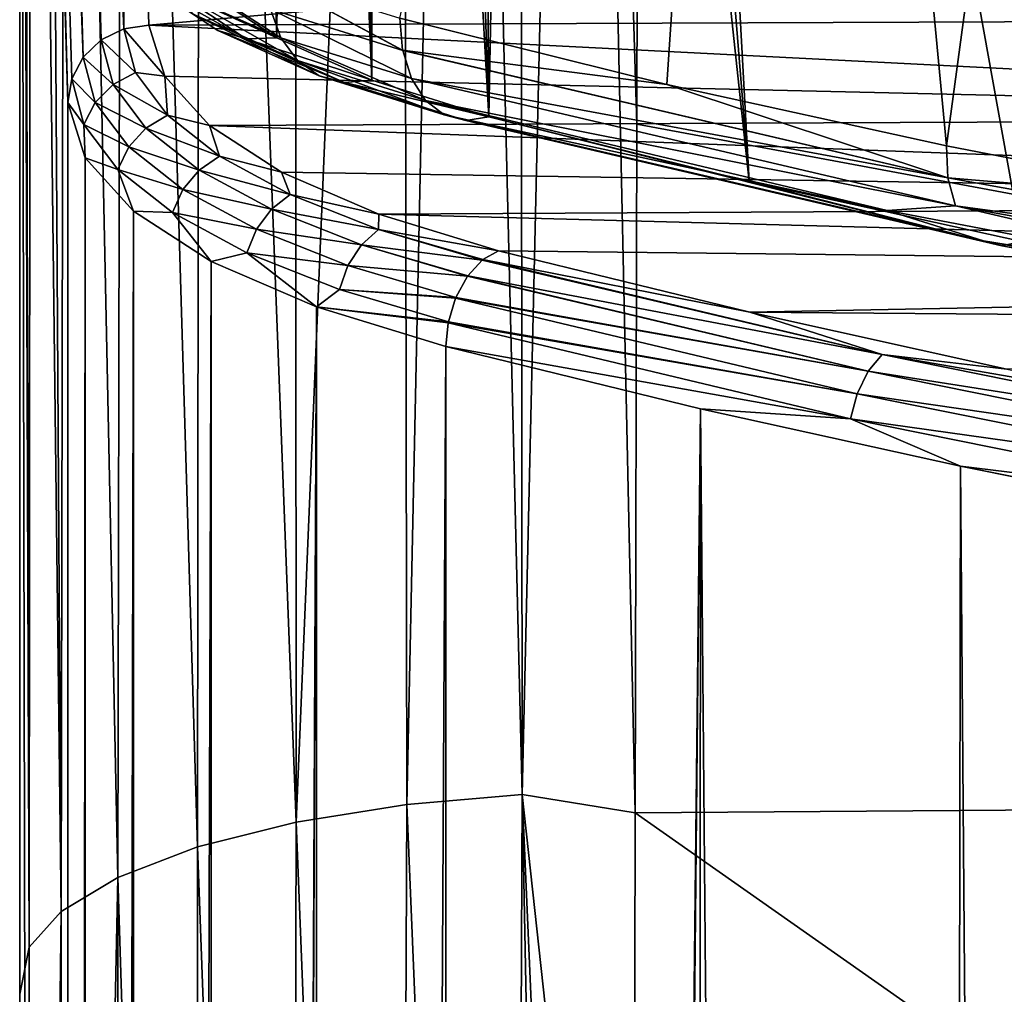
# Model space of a CAD drawing. Header units: metres. Extents: x -24 to 24, y -256 to 25.
# Tile 181 of 256: x -15.48 to -11.83, y -118.2 to -114.59. Entities that reach past the tile are written whole.
import ezdxf

# ---------------------------------------------------------------- set-up
doc = ezdxf.new("R2010")
doc.units = ezdxf.units.M
doc.layers.add('solid_DOMO_KURZ_SW0002', color=7, linetype='CONTINUOUS')

msp = doc.modelspace()

# ---------------------------------------------------------------- linework, layer by layer
at = {"layer": 'solid_DOMO_KURZ_SW0002'}
for points in [[(-13.796754, -107.52002, 136.522141), (-13.983221, -107.543343, 136.448181), (-13.743086, -114.950241, 112.956482)], [(-13.602165, -107.50312, 136.575745), (-13.796754, -107.52002, 136.522141), (-13.743086, -114.950241, 112.956482)], [(-13.602165, -107.50312, 136.575745), (-13.743086, -114.950241, 112.956482), (-12.7791, -115.190109, 112.19574)], [(-13.402223, -107.492867, 136.608261), (-13.602165, -107.50312, 136.575745), (-12.7791, -115.190109, 112.19574)], [(-13.402223, -107.492867, 136.608261), (-12.7791, -115.190109, 112.19574), (-13.2, -107.48941, 136.619217)], [(-12.7791, -115.190109, 112.19574), (-11.768211, -115.412384, 111.490768), (-13.2, -107.48941, 136.619217)], [(-11.63857, -111.844856, 122.805511), (-13.2, -107.48941, 136.619217), (-11.768211, -115.412384, 111.490768)], [(-13.983221, -107.543343, 136.448181), (-14.159671, -107.572754, 136.354889), (-13.743086, -114.950241, 112.956482)], [(-14.159671, -107.572754, 136.354889), (-14.324154, -107.607956, 136.24324), (-14.176638, -114.814407, 113.387306)], [(-14.159671, -107.572754, 136.354889), (-14.176638, -114.814407, 113.387306), (-13.743086, -114.950241, 112.956482)], [(-14.324154, -107.607956, 136.24324), (-14.474694, -107.648529, 136.114563), (-14.176638, -114.814407, 113.387306)], [(-14.474694, -107.648529, 136.114563), (-14.609216, -107.693932, 135.970566), (-14.529006, -114.65789, 113.883705)], [(-14.474694, -107.648529, 136.114563), (-14.529006, -114.65789, 113.883705), (-14.176638, -114.814407, 113.387306)], [(-14.609216, -107.693932, 135.970566), (-14.725918, -107.743591, 135.81308), (-14.529006, -114.65789, 113.883705)], [(-14.725918, -107.743591, 135.81308), (-14.788196, -114.485695, 114.42984), (-14.529006, -114.65789, 113.883705)], [(-13.619507, -117.46067, 140.393982), (-13.404278, -108.100426, 137.3293), (-13.628305, -108.109879, 137.297485)], [(-13.619507, -117.46067, 140.393982), (-13.201146, -117.528282, 140.46048), (-13.404278, -108.100426, 137.3293)], [(-13.195408, -114.976723, 139.619736), (-13.180354, -108.096245, 137.340027), (-13.404278, -108.100426, 137.3293)], [(-13.201146, -117.528282, 140.46048), (-13.195408, -114.976723, 139.619736), (-13.404278, -108.100426, 137.3293)], [(0.000321, -117.433685, 140.489746), (-13.180354, -108.096245, 137.340027), (-13.195408, -114.976723, 139.619736)], [(0.000321, -117.433685, 140.489746), (-6.3017, -108.096252, 137.340027), (-13.180354, -108.096245, 137.340027)], [(-14.047053, -117.497726, 140.2724), (-13.848622, -108.126389, 137.244781), (-14.06244, -108.149643, 137.171677)], [(-14.047053, -117.497726, 140.2724), (-13.619507, -117.46067, 140.393982), (-13.848622, -108.126389, 137.244781)], [(-13.619507, -117.46067, 140.393982), (-13.628305, -108.109879, 137.297485), (-13.848622, -108.126389, 137.244781)], [(-14.457411, -117.562981, 140.065018), (-14.06244, -108.149643, 137.171677), (-14.462261, -108.214645, 136.967148)], [(-14.457411, -117.562981, 140.065018), (-14.047053, -117.497726, 140.2724), (-14.06244, -108.149643, 137.171677)], [(-14.457411, -117.562981, 140.065018), (-14.462261, -108.214645, 136.967148), (-14.812182, -108.30204, 136.691711)], [(-14.822534, -117.654732, 139.777008), (-14.812182, -108.30204, 136.691711), (-15.098558, -108.408554, 136.356186)], [(-14.822534, -117.654732, 139.777008), (-14.457411, -117.562981, 140.065018), (-14.812182, -108.30204, 136.691711)], [(-15.117813, -117.767792, 139.424164), (-15.098558, -108.408554, 136.356186), (-15.310239, -108.529999, 135.973572)], [(-15.117813, -117.767792, 139.424164), (-14.822534, -117.654732, 139.777008), (-15.098558, -108.408554, 136.356186)], [(-15.327296, -117.894348, 139.030319), (-15.310239, -108.529999, 135.973572), (-15.38537, -108.594864, 135.769226)], [(-15.356194, -108.566658, 135.056091), (-15.272485, -108.525749, 135.043961), (-15.095516, -114.62429, 115.701874)], [(-15.327296, -117.894348, 139.030319), (-15.117813, -117.767792, 139.424164), (-15.310239, -108.529999, 135.973572)], [(-15.272485, -108.525749, 135.043961), (-15.1798, -108.511551, 135.040176), (-15.095516, -114.62429, 115.701874)], [(-15.095516, -114.62429, 115.701874), (-15.1798, -108.511551, 135.040176), (-15.091898, -111.540451, 125.433723)], [(-12.663804, -108.537285, 109.393723), (-13.083748, -114.830498, 111.666626), (-14.073235, -114.584885, 112.447563)], [(-12.663804, -108.537285, 109.393723), (-12.047722, -115.05793, 110.944298), (-13.083748, -114.830498, 111.666626)], [(-12.663804, -108.537285, 109.393723), (-11.211205, -108.861351, 108.465073), (-12.047722, -115.05793, 110.944298)], [(-15.422603, -108.630219, 135.075516), (-15.356194, -108.566658, 135.056091), (-15.179219, -114.665199, 115.714005)], [(-15.356194, -108.566658, 135.056091), (-15.095516, -114.62429, 115.701874), (-15.179219, -114.665199, 115.714005)], [(-15.327296, -117.894348, 139.030319), (-15.38537, -108.594864, 135.769226), (-15.438984, -108.661659, 135.558807)], [(-15.465194, -108.710205, 135.100357), (-15.422603, -108.630219, 135.075516), (-15.245621, -114.728767, 115.733437)], [(-15.422603, -108.630219, 135.075516), (-15.179219, -114.665199, 115.714005), (-15.245621, -114.728767, 115.733437)], [(-15.446367, -118.02562, 138.622131), (-15.438984, -108.661659, 135.558807), (-15.470557, -108.729729, 135.344376)], [(-15.446367, -118.02562, 138.622131), (-15.327296, -117.894348, 139.030319), (-15.438984, -108.661659, 135.558807)], [(-15.479791, -108.798409, 135.128021), (-15.465194, -108.710205, 135.100357), (-15.302803, -114.896942, 115.785942)], [(-15.465194, -108.710205, 135.100357), (-15.245621, -114.728767, 115.733437), (-15.288208, -114.808746, 115.75827)], [(-15.465194, -108.710205, 135.100357), (-15.288208, -114.808746, 115.75827), (-15.302803, -114.896942, 115.785942)], [(-15.446367, -118.02562, 138.622131), (-15.470557, -108.729729, 135.344376), (-15.479791, -108.798409, 135.128021)], [(-15.481008, -118.20076, 138.238831), (-15.479791, -108.798409, 135.128021), (-15.302803, -203.837662, 143.828842)], [(-15.446367, -118.02562, 138.622131), (-15.479791, -108.798409, 135.128021), (-15.481008, -118.20076, 138.238831)], [(-15.302803, -203.837662, 143.828842), (-15.479791, -108.798409, 135.128021), (-15.302803, -114.896942, 115.785942)], [(-11.211205, -108.861351, 108.465073), (-10.969471, -115.266197, 110.283493), (-12.047722, -115.05793, 110.944298)], [(-15.095516, -114.62429, 115.701874), (-15.091898, -111.540451, 125.433723), (-15.002814, -114.610039, 115.698227)], [(-10.178332, -114.181198, 117.058334), (-15.002814, -114.610039, 115.698227), (-15.091898, -111.540451, 125.433723)], [(-10.178332, -114.181198, 117.058334), (-9.297755, -114.587685, 115.769142), (-15.002814, -114.610039, 115.698227)], [(-14.747423, -114.6306, 113.746971), (-15.024068, -114.446793, 114.330101), (-15.121735, -114.381279, 114.273216)], [(-14.83785, -114.569855, 113.674774), (-14.747423, -114.6306, 113.746971), (-15.121735, -114.381279, 114.273216)], [(-14.513608, -114.657265, 113.051933), (-14.907177, -114.482552, 113.606575), (-14.950669, -114.374649, 113.547043)], [(-14.552328, -114.551399, 112.98571), (-14.513608, -114.657265, 113.051933), (-14.950669, -114.374649, 113.547043)], [(-14.642076, -114.660629, 113.818237), (-14.910301, -114.482407, 114.383522), (-15.024068, -114.446793, 114.330101)], [(-14.747423, -114.6306, 113.746971), (-14.642076, -114.660629, 113.818237), (-15.024068, -114.446793, 114.330101)], [(-14.06249, -114.703285, 112.497704), (-14.565365, -114.430923, 112.936668), (-14.073235, -114.584885, 112.447563)], [(-14.062196, -114.704803, 112.498535), (-14.565365, -114.430923, 112.936668), (-14.06249, -114.703285, 112.497704)], [(-14.552328, -114.551399, 112.98571), (-14.565365, -114.430923, 112.936668), (-14.062196, -114.704803, 112.498535)], [(-14.910301, -114.482407, 114.383522), (-14.529006, -114.65789, 113.883705), (-14.788196, -114.485695, 114.42984)], [(-14.642076, -114.660629, 113.818237), (-14.529006, -114.65789, 113.883705), (-14.910301, -114.482407, 114.383522)], [(-14.45185, -114.741264, 113.130798), (-14.83785, -114.569855, 113.674774), (-14.907177, -114.482552, 113.606575)], [(-14.513608, -114.657265, 113.051933), (-14.45185, -114.741264, 113.130798), (-14.907177, -114.482552, 113.606575)], [(-14.552328, -114.551399, 112.98571), (-14.062196, -114.704803, 112.498535), (-14.029781, -114.807907, 112.569702)], [(-14.552328, -114.551399, 112.98571), (-14.029781, -114.807907, 112.569702), (-14.513608, -114.657265, 113.051933)], [(-9.297755, -114.587685, 115.769142), (-8.238894, -114.953682, 114.608345), (-15.002814, -114.610039, 115.698227)], [(-14.371278, -114.797668, 113.216927), (-14.747423, -114.6306, 113.746971), (-14.83785, -114.569855, 113.674774)], [(-14.45185, -114.741264, 113.130798), (-14.371278, -114.797668, 113.216927), (-14.83785, -114.569855, 113.674774)], [(-14.06249, -114.703285, 112.497704), (-14.073235, -114.584885, 112.447563), (-13.083748, -114.830498, 111.666626)], [(-15.179219, -114.665199, 115.714005), (-15.095516, -114.62429, 115.701874), (-15.052413, -114.786072, 115.188751)], [(-15.095516, -114.62429, 115.701874), (-15.002814, -114.610039, 115.698227), (-14.943475, -114.799026, 115.098839)], [(-15.052413, -114.786072, 115.188751), (-15.095516, -114.62429, 115.701874), (-14.943475, -114.799026, 115.098839)], [(-8.238894, -114.953682, 114.608345), (-14.943475, -114.799026, 115.098839), (-15.002814, -114.610039, 115.698227)], [(-14.277399, -114.822624, 113.30442), (-14.642076, -114.660629, 113.818237), (-14.747423, -114.6306, 113.746971)], [(-14.371278, -114.797668, 113.216927), (-14.277399, -114.822624, 113.30442), (-14.747423, -114.6306, 113.746971)], [(-15.245621, -114.728767, 115.733437), (-15.179219, -114.665199, 115.714005), (-15.135165, -114.830559, 115.18956)], [(-15.135165, -114.830559, 115.18956), (-15.179219, -114.665199, 115.714005), (-15.052413, -114.786072, 115.188751)], [(-14.642076, -114.660629, 113.818237), (-14.176638, -114.814407, 113.387306), (-14.529006, -114.65789, 113.883705)], [(-14.277399, -114.822624, 113.30442), (-14.176638, -114.814407, 113.387306), (-14.642076, -114.660629, 113.818237)], [(-14.513608, -114.657265, 113.051933), (-14.029781, -114.807907, 112.569702), (-13.977349, -114.889519, 112.657967)], [(-14.513608, -114.657265, 113.051933), (-13.977349, -114.889519, 112.657967), (-14.45185, -114.741264, 113.130798)], [(-14.06249, -114.703285, 112.497704), (-13.083748, -114.830498, 111.666626), (-12.042847, -115.175926, 110.99868)], [(-14.062196, -114.704803, 112.498535), (-14.06249, -114.703285, 112.497704), (-12.042847, -115.175926, 110.99868)], [(-14.062196, -114.704803, 112.498535), (-12.042847, -115.175926, 110.99868), (-14.029781, -114.807907, 112.569702)], [(-15.288208, -114.808746, 115.75827), (-15.245621, -114.728767, 115.733437), (-15.200812, -114.896957, 115.200012)], [(-15.200812, -114.896957, 115.200012), (-15.245621, -114.728767, 115.733437), (-15.135165, -114.830559, 115.18956)], [(-14.45185, -114.741264, 113.130798), (-13.977349, -114.889519, 112.657967), (-13.9088, -114.942497, 112.756416)], [(-14.45185, -114.741264, 113.130798), (-13.9088, -114.942497, 112.756416), (-14.371278, -114.797668, 113.216927)], [(-15.302803, -114.896942, 115.785942), (-15.288208, -114.808746, 115.75827), (-15.242915, -114.978752, 115.219078)], [(-15.242915, -114.978752, 115.219078), (-15.288208, -114.808746, 115.75827), (-15.200812, -114.896957, 115.200012)], [(-15.135165, -114.830559, 115.18956), (-15.052413, -114.786072, 115.188751), (-14.933373, -114.944382, 114.686661)], [(-14.933373, -114.944382, 114.686661), (-15.052413, -114.786072, 115.188751), (-14.943475, -114.799026, 115.098839)], [(-8.238894, -114.953682, 114.608345), (-14.777963, -114.982399, 114.517265), (-14.943475, -114.799026, 115.098839)], [(-14.933373, -114.944382, 114.686661), (-14.943475, -114.799026, 115.098839), (-14.777963, -114.982399, 114.517265)], [(-14.371278, -114.797668, 113.216927), (-13.9088, -114.942497, 112.756416), (-13.82885, -114.963203, 112.858292)], [(-14.371278, -114.797668, 113.216927), (-13.82885, -114.963203, 112.858292), (-14.277399, -114.822624, 113.30442)], [(-14.277399, -114.822624, 113.30442), (-13.743086, -114.950241, 112.956482), (-14.176638, -114.814407, 113.387306)], [(-14.029781, -114.807907, 112.569702), (-12.014818, -115.279457, 111.07415), (-13.977349, -114.889519, 112.657967)], [(-12.042847, -115.175926, 110.99868), (-12.014818, -115.279457, 111.07415), (-14.029781, -114.807907, 112.569702)], [(-15.200812, -114.896957, 115.200012), (-15.135165, -114.830559, 115.18956), (-15.013498, -114.992363, 114.676384)], [(-15.013498, -114.992363, 114.676384), (-15.135165, -114.830559, 115.18956), (-14.933373, -114.944382, 114.686661)], [(-14.277399, -114.822624, 113.30442), (-13.82885, -114.963203, 112.858292), (-13.743086, -114.950241, 112.956482)], [(-12.042847, -115.175926, 110.99868), (-13.083748, -114.830498, 111.666626), (-12.047722, -115.05793, 110.944298)], [(-13.977349, -114.889519, 112.657967), (-12.267938, -115.296669, 111.366646), (-13.9088, -114.942497, 112.756416)], [(-12.014818, -115.279457, 111.07415), (-12.267938, -115.296669, 111.366646), (-13.977349, -114.889519, 112.657967)], [(-15.238584, -115.101364, 115.137589), (-15.302803, -114.896942, 115.785942), (-15.242915, -114.978752, 115.219078)], [(-15.302803, -203.837662, 143.828842), (-15.302803, -114.896942, 115.785942), (-15.238584, -115.101364, 115.137589)], [(-15.242915, -114.978752, 115.219078), (-15.200812, -114.896957, 115.200012), (-15.077062, -115.061531, 114.678047)], [(-15.077062, -115.061531, 114.678047), (-15.200812, -114.896957, 115.200012), (-15.013498, -114.992363, 114.676384)], [(-15.013498, -114.992363, 114.676384), (-14.933373, -114.944382, 114.686661), (-14.740808, -115.096008, 114.205772)], [(-14.740808, -115.096008, 114.205772), (-14.933373, -114.944382, 114.686661), (-14.777963, -114.982399, 114.517265)], [(-8.238894, -114.953682, 114.608345), (-7.02201, -115.272194, 113.598152), (-14.777963, -114.982399, 114.517265)], [(-13.9088, -114.942497, 112.756416), (-11.911147, -115.409996, 111.273712), (-13.82885, -114.963203, 112.858292)], [(-12.267938, -115.296669, 111.366646), (-11.911147, -115.409996, 111.273712), (-13.9088, -114.942497, 112.756416)], [(-13.82885, -114.963203, 112.858292), (-11.842637, -115.428024, 111.384079), (-13.743086, -114.950241, 112.956482)], [(-11.911147, -115.409996, 111.273712), (-11.842637, -115.428024, 111.384079), (-13.82885, -114.963203, 112.858292)], [(-11.842637, -115.428024, 111.384079), (-12.7791, -115.190109, 112.19574), (-13.743086, -114.950241, 112.956482)], [(-15.117827, -115.145103, 114.691475), (-15.242915, -114.978752, 115.219078), (-15.077062, -115.061531, 114.678047)], [(-15.238584, -115.101364, 115.137589), (-15.242915, -114.978752, 115.219078), (-15.117827, -115.145103, 114.691475)], [(-15.077062, -115.061531, 114.678047), (-15.013498, -114.992363, 114.676384), (-14.816684, -115.147331, 114.184883)], [(-14.816684, -115.147331, 114.184883), (-15.013498, -114.992363, 114.676384), (-14.740808, -115.096008, 114.205772)], [(-7.02201, -115.272194, 113.598152), (-14.511091, -115.154633, 113.971008), (-14.777963, -114.982399, 114.517265)], [(-14.740808, -115.096008, 114.205772), (-14.777963, -114.982399, 114.517265), (-14.511091, -115.154633, 113.971008)], [(0.000321, -117.433685, 140.489746), (-13.195408, -114.976723, 139.619736), (-13.201146, -117.528282, 140.46048)], [(-15.117827, -115.145103, 114.691475), (-15.077062, -115.061531, 114.678047), (-14.876875, -115.219154, 114.178123)], [(-14.876875, -115.219154, 114.178123), (-15.077062, -115.061531, 114.678047), (-14.816684, -115.147331, 114.184883)], [(-12.042847, -115.175926, 110.99868), (-12.047722, -115.05793, 110.944298), (-10.969471, -115.266197, 110.283493)], [(-15.240349, -204.039139, 143.189835), (-15.302803, -203.837662, 143.828842), (-15.238584, -115.101364, 115.137589)], [(-15.238585, -204.042084, 143.180496), (-15.240349, -204.039139, 143.189835), (-15.238584, -115.101364, 115.137589)], [(-15.238585, -204.042084, 143.180496), (-15.238584, -115.101364, 115.137589), (-15.059672, -115.29953, 114.509102)], [(-15.059672, -115.29953, 114.509102), (-15.238584, -115.101364, 115.137589), (-15.117827, -115.145103, 114.691475)], [(-14.816684, -115.147331, 114.184883), (-14.740808, -115.096008, 114.205772), (-14.478618, -115.237877, 113.755821)], [(-14.478618, -115.237877, 113.755821), (-14.740808, -115.096008, 114.205772), (-14.511091, -115.154633, 113.971008)], [(-14.915479, -115.304436, 114.18615), (-15.117827, -115.145103, 114.691475), (-14.876875, -115.219154, 114.178123)], [(-15.059672, -115.29953, 114.509102), (-15.117827, -115.145103, 114.691475), (-14.915479, -115.304436, 114.18615)], [(-14.876875, -115.219154, 114.178123), (-14.816684, -115.147331, 114.184883), (-14.548706, -115.292328, 113.724998)], [(-14.548706, -115.292328, 113.724998), (-14.816684, -115.147331, 114.184883), (-14.478618, -115.237877, 113.755821)], [(-7.02201, -115.272194, 113.598152), (-14.150673, -115.310692, 113.476051), (-14.511091, -115.154633, 113.971008)], [(-14.478618, -115.237877, 113.755821), (-14.511091, -115.154633, 113.971008), (-14.150673, -115.310692, 113.476051)], [(-12.042847, -115.175926, 110.99868), (-10.969471, -115.266197, 110.283493), (-9.849722, -115.572433, 109.741127)], [(-12.042847, -115.175926, 110.99868), (-9.849722, -115.572433, 109.741127), (-12.014818, -115.279457, 111.07415)], [(-14.915479, -115.304436, 114.18615), (-14.876875, -115.219154, 114.178123), (-14.604306, -115.366638, 113.710365)], [(-14.604306, -115.366638, 113.710365), (-14.876875, -115.219154, 114.178123), (-14.548706, -115.292328, 113.724998)], [(-11.842637, -115.428024, 111.384079), (-11.768211, -115.412384, 111.490768), (-12.7791, -115.190109, 112.19574)], [(-14.548706, -115.292328, 113.724998), (-14.478618, -115.237877, 113.755821), (-14.152111, -115.367119, 113.345917)], [(-14.152111, -115.367119, 113.345917), (-14.478618, -115.237877, 113.755821), (-14.150673, -115.310692, 113.476051)], [(-14.604306, -115.366638, 113.710365), (-14.548706, -115.292328, 113.724998), (-14.214993, -115.424423, 113.306053)], [(-14.214993, -115.424423, 113.306053), (-14.548706, -115.292328, 113.724998), (-14.152111, -115.367119, 113.345917)], [(-7.02201, -115.272194, 113.598152), (-5.670538, -115.537086, 112.758018), (-14.150673, -115.310692, 113.476051)], [(-12.014818, -115.279457, 111.07415), (-10.428693, -115.648903, 110.249504), (-12.267938, -115.296669, 111.366646)], [(-12.014818, -115.279457, 111.07415), (-9.826796, -115.675041, 109.819527), (-10.428693, -115.648903, 110.249504)], [(-9.849722, -115.572433, 109.741127), (-9.826796, -115.675041, 109.819527), (-12.014818, -115.279457, 111.07415)], [(-15.06117, -204.239014, 142.555923), (-15.238585, -204.042084, 143.180496), (-15.059672, -115.29953, 114.509102)], [(-15.06117, -204.239014, 142.555923), (-15.059672, -115.29953, 114.509102), (-14.771281, -115.485649, 113.918793)], [(-14.771281, -115.485649, 113.918793), (-15.059672, -115.29953, 114.509102), (-14.915479, -115.304436, 114.18615)], [(-14.639966, -115.453506, 113.713341), (-14.915479, -115.304436, 114.18615), (-14.604306, -115.366638, 113.710365)], [(-14.771281, -115.485649, 113.918793), (-14.915479, -115.304436, 114.18615), (-14.639966, -115.453506, 113.713341)], [(-14.152111, -115.367119, 113.345917), (-14.150673, -115.310692, 113.476051), (-13.707651, -115.445923, 113.04715)], [(-5.670538, -115.537086, 112.758018), (-13.707651, -115.445923, 113.04715), (-14.150673, -115.310692, 113.476051)], [(-12.267938, -115.296669, 111.366646), (-10.428693, -115.648903, 110.249504), (-11.911147, -115.409996, 111.273712)], [(-14.639966, -115.453506, 113.713341), (-14.604306, -115.366638, 113.710365), (-14.264877, -115.500992, 113.284241)], [(-14.264877, -115.500992, 113.284241), (-14.604306, -115.366638, 113.710365), (-14.214993, -115.424423, 113.306053)], [(-14.214993, -115.424423, 113.306053), (-14.152111, -115.367119, 113.345917), (-13.767901, -115.48111, 112.984375)], [(-14.152111, -115.367119, 113.345917), (-13.707651, -115.445923, 113.04715), (-13.765066, -115.478798, 112.987122)], [(-14.152111, -115.367119, 113.345917), (-13.765066, -115.478798, 112.987122), (-13.767901, -115.48111, 112.984375)], [(-14.264877, -115.500992, 113.284241), (-14.214993, -115.424423, 113.306053), (-13.822304, -115.540932, 112.936531)], [(-14.214993, -115.424423, 113.306053), (-13.767901, -115.48111, 112.984375), (-13.82103, -115.539139, 112.937523)], [(-14.214993, -115.424423, 113.306053), (-13.82103, -115.539139, 112.937523), (-13.822304, -115.540932, 112.936531)], [(-11.911147, -115.409996, 111.273712), (-9.741996, -115.802162, 110.029907), (-11.842637, -115.428024, 111.384079)], [(-10.428693, -115.648903, 110.249504), (-9.741996, -115.802162, 110.029907), (-11.911147, -115.409996, 111.273712)], [(-11.842637, -115.428024, 111.384079), (-9.685956, -115.81794, 110.147423), (-11.768211, -115.412384, 111.490768)], [(-9.741996, -115.802162, 110.029907), (-9.685956, -115.81794, 110.147423), (-11.842637, -115.428024, 111.384079)], [(-14.381816, -115.654312, 113.383873), (-14.771281, -115.485649, 113.918793), (-14.639966, -115.453506, 113.713341)], [(-14.29687, -115.589317, 113.282616), (-14.639966, -115.453506, 113.713341), (-14.264877, -115.500992, 113.284241)], [(-14.381816, -115.654312, 113.383873), (-14.639966, -115.453506, 113.713341), (-14.29687, -115.589317, 113.282616)], [(-13.765066, -115.478798, 112.987122), (-13.707651, -115.445923, 113.04715), (-12.775838, -115.674011, 112.323738)], [(-5.670538, -115.537086, 112.758018), (-12.775838, -115.674011, 112.323738), (-13.707651, -115.445923, 113.04715)], [(-14.77128, -204.426376, 141.9617), (-15.06117, -204.239014, 142.555923), (-14.771281, -115.485649, 113.918793)], [(-14.77128, -204.426376, 141.9617), (-14.771281, -115.485649, 113.918793), (-14.381816, -115.654312, 113.383873)], [(-14.29687, -115.589317, 113.282616), (-14.264877, -115.500992, 113.284241), (-13.865461, -115.619499, 112.908386)], [(-14.264877, -115.500992, 113.284241), (-13.822304, -115.540932, 112.936531), (-13.865461, -115.619499, 112.908386)], [(-13.82103, -115.539139, 112.937523), (-13.767901, -115.48111, 112.984375), (-12.286503, -115.830498, 111.871475)], [(-13.767901, -115.48111, 112.984375), (-13.765066, -115.478798, 112.987122), (-12.286503, -115.830498, 111.871475)], [(-12.286503, -115.830498, 111.871475), (-13.765066, -115.478798, 112.987122), (-12.775838, -115.674011, 112.323738)], [(-13.865461, -115.619499, 112.908386), (-13.822304, -115.540932, 112.936531), (-12.337395, -115.892136, 111.817871)], [(-13.822304, -115.540932, 112.936531), (-13.82103, -115.539139, 112.937523), (-12.337395, -115.892136, 111.817871)], [(-12.337395, -115.892136, 111.817871), (-13.82103, -115.539139, 112.937523), (-12.286503, -115.830498, 111.871475)], [(-5.670538, -115.537086, 112.758018), (-4.210254, -115.743309, 112.103966), (-12.775838, -115.674011, 112.323738)], [(-14.381816, -115.654312, 113.383873), (-14.29687, -115.589317, 113.282616), (-13.89314, -115.709106, 112.902702)], [(-14.29687, -115.589317, 113.282616), (-13.865461, -115.619499, 112.908386), (-13.866382, -115.621704, 112.907951)], [(-14.29687, -115.589317, 113.282616), (-13.866382, -115.621704, 112.907951), (-13.89314, -115.709106, 112.902702)], [(-13.866382, -115.621704, 112.907951), (-13.865461, -115.619499, 112.908386), (-12.337395, -115.892136, 111.817871)], [(-14.768076, -204.42804, 141.95639), (-14.77128, -204.426376, 141.9617), (-14.381816, -115.654312, 113.383873)], [(-14.381814, -204.595032, 141.426773), (-14.768076, -204.42804, 141.95639), (-14.381816, -115.654312, 113.383873)], [(-14.381816, -115.654312, 113.383873), (-13.89314, -115.709106, 112.902702), (-13.894032, -115.71357, 112.903015)], [(-14.381816, -115.654312, 113.383873), (-13.894032, -115.71357, 112.903015), (-13.902626, -115.800598, 112.919914)], [(-14.381814, -204.595032, 141.426773), (-14.381816, -115.654312, 113.383873), (-13.902626, -115.800598, 112.919914)], [(-13.89314, -115.709106, 112.902702), (-13.866382, -115.621704, 112.907951), (-12.3786, -115.975777, 111.785103)], [(-12.3786, -115.975777, 111.785103), (-13.866382, -115.621704, 112.907951), (-12.337395, -115.892136, 111.817871)], [(-4.210254, -115.743309, 112.103966), (-11.82465, -115.884537, 111.656044), (-12.775838, -115.674011, 112.323738)], [(-12.286503, -115.830498, 111.871475), (-12.775838, -115.674011, 112.323738), (-11.82465, -115.884537, 111.656044)], [(-13.902626, -115.800598, 112.919914), (-13.894032, -115.71357, 112.903015), (-12.403718, -116.06842, 111.778267)], [(-13.894032, -115.71357, 112.903015), (-13.89314, -115.709106, 112.902702), (-12.3786, -115.975777, 111.785103)], [(-12.403718, -116.06842, 111.778267), (-13.894032, -115.71357, 112.903015), (-12.3786, -115.975777, 111.785103)], [(-14.374166, -204.597794, 141.417999), (-14.381814, -204.595032, 141.426773), (-13.902626, -115.800598, 112.919914)], [(-14.374166, -204.597794, 141.417999), (-13.902626, -115.800598, 112.919914), (-13.902626, -204.741318, 140.962814)], [(-12.959506, -116.031456, 112.187721), (-13.902626, -115.800598, 112.919914), (-12.403718, -116.06842, 111.778267)], [(-13.902626, -204.741318, 140.962814), (-13.902626, -115.800598, 112.919914), (-12.959506, -116.031456, 112.187721)], [(-12.337395, -115.892136, 111.817871), (-12.286503, -115.830498, 111.871475), (-10.721408, -116.146606, 110.868896)], [(-12.286503, -115.830498, 111.871475), (-11.82465, -115.884537, 111.656044), (-10.859626, -116.076942, 111.045799)], [(-10.721408, -116.146606, 110.868896), (-12.286503, -115.830498, 111.871475), (-10.859626, -116.076942, 111.045799)], [(-12.3786, -115.975777, 111.785103), (-12.337395, -115.892136, 111.817871), (-10.766601, -116.209396, 110.811638)], [(-10.766601, -116.209396, 110.811638), (-12.337395, -115.892136, 111.817871), (-10.721408, -116.146606, 110.868896)], [(-12.403718, -116.06842, 111.778267), (-12.3786, -115.975777, 111.785103), (-10.803191, -116.293976, 110.775925)], [(-10.803191, -116.293976, 110.775925), (-12.3786, -115.975777, 111.785103), (-10.766601, -116.209396, 110.811638)], [(-13.869391, -209.531311, 142.443344), (-13.902626, -204.741318, 140.962814), (-12.959506, -116.031456, 112.187721)], [(-13.006392, -209.13501, 141.581329), (-13.869391, -209.531311, 142.443344), (-12.959506, -116.031456, 112.187721)], [(-12.141623, -208.772491, 140.792831), (-13.006392, -209.13501, 141.581329), (-12.959506, -116.031456, 112.187721)], [(-11.995923, -116.24472, 111.511345), (-12.959506, -116.031456, 112.187721), (-12.403718, -116.06842, 111.778267)], [(-12.141623, -208.772491, 140.792831), (-12.959506, -116.031456, 112.187721), (-11.995923, -116.24472, 111.511345)], [(-10.825496, -116.387184, 110.767281), (-12.403718, -116.06842, 111.778267), (-10.803191, -116.293976, 110.775925)], [(-11.995923, -116.24472, 111.511345), (-12.403718, -116.06842, 111.778267), (-10.825496, -116.387184, 110.767281)], [(-11.278807, -208.442841, 140.075729), (-12.141623, -208.772491, 140.792831), (-11.995923, -116.24472, 111.511345)], [(-11.018195, -116.439636, 110.893135), (-11.995923, -116.24472, 111.511345), (-10.825496, -116.387184, 110.767281)], [(-11.278807, -208.442841, 140.075729), (-11.995923, -116.24472, 111.511345), (-11.018195, -116.439636, 110.893135)], [(0, -126.800438, 143.546783), (0.000321, -117.433685, 140.489746), (-13.201146, -117.528282, 140.46048)], [(-13.659952, -126.842491, 143.412216), (-13.619507, -117.46067, 140.393982), (-14.047053, -117.497726, 140.2724)], [(-13.659952, -126.842491, 143.412216), (-13.43786, -126.831673, 143.446518), (-13.619507, -117.46067, 140.393982)], [(-13.208534, -121.22683, 141.668121), (-13.201146, -117.528282, 140.46048), (-13.619507, -117.46067, 140.393982)], [(-13.213319, -126.827782, 143.460068), (-13.208534, -121.22683, 141.668121), (-13.619507, -117.46067, 140.393982)], [(-13.43786, -126.831673, 143.446518), (-13.213319, -126.827782, 143.460068), (-13.619507, -117.46067, 140.393982)], [(-14.088331, -126.883377, 143.282547), (-14.047053, -117.497726, 140.2724), (-14.457411, -117.562981, 140.065018)], [(-14.088331, -126.883377, 143.282547), (-13.659952, -126.842491, 143.412216), (-14.047053, -117.497726, 140.2724)], [(0, -126.800438, 143.546783), (-13.201146, -117.528282, 140.46048), (-13.208534, -121.22683, 141.668121)], [(-14.482091, -126.948532, 143.075897), (-14.457411, -117.562981, 140.065018), (-14.822534, -117.654732, 139.777008)], [(-14.482091, -126.948532, 143.075897), (-14.088331, -126.883377, 143.282547), (-14.457411, -117.562981, 140.065018)], [(-14.826196, -127.035469, 142.800156), (-14.822534, -117.654732, 139.777008), (-15.117813, -117.767792, 139.424164)], [(-14.826196, -127.035469, 142.800156), (-14.482091, -126.948532, 143.075897), (-14.822534, -117.654732, 139.777008)], [(-15.315274, -127.260712, 142.08577), (-15.117813, -117.767792, 139.424164), (-15.327296, -117.894348, 139.030319)], [(-15.315274, -127.260712, 142.08577), (-15.107504, -127.140877, 142.465866), (-15.117813, -117.767792, 139.424164)], [(-15.107504, -127.140877, 142.465866), (-14.826196, -127.035469, 142.800156), (-15.117813, -117.767792, 139.424164)], [(-15.441574, -127.390419, 141.674408), (-15.327296, -117.894348, 139.030319), (-15.446367, -118.02562, 138.622131)], [(-15.441574, -127.390419, 141.674408), (-15.315274, -127.260712, 142.08577), (-15.327296, -117.894348, 139.030319)], [(-15.472537, -127.457428, 141.461884), (-15.446367, -118.02562, 138.622131), (-15.481008, -118.20076, 138.238831)], [(-15.472537, -127.457428, 141.461884), (-15.441574, -127.390419, 141.674408), (-15.446367, -118.02562, 138.622131)]]:
    msp.add_3dface(points, dxfattribs=at)

doc.saveas('drawing.dxf')
